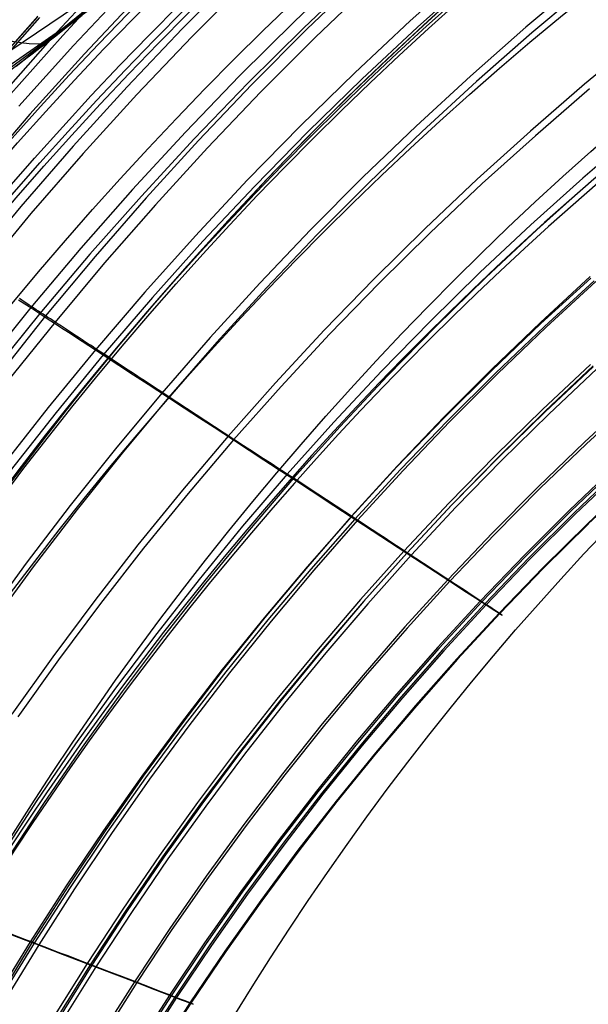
# Model space of a CAD drawing. Extents: x 112 to 670, y -274 to 273.
# Tile 28 of 84: x 199 to 240, y 88 to 159. Entities that reach past the tile are written whole.
import ezdxf

# ---------------------------------------------------------------- set-up
doc = ezdxf.new("R2010")
doc.units = 0
doc.layers.add('PREDEFINITO', color=7, linetype='CONTINUOUS')

msp = doc.modelspace()

# ---------------------------------------------------------------- linework, layer by layer
at = {"layer": 'PREDEFINITO'}
for p, q in [((199.34, 156.118, 302.247), (223.718, 175.961, 299.194)), ((188.545, 150.228, 352.207), (225.124, 174.922, 348.652)), ((188.16, 148.755, 336.034), (224.841, 174.211, 332.209)), ((191.326, 150.358, 319.473), (223.639, 174.348, 315.718)), ((206.104, 162.786, -14.969), (202.066, 158.417, -14.992)), ((215.127, 162.707, 268.712), (211.054, 158.603, 268.683)), ((223.275, 163.065, 264.627), (219.187, 159.178, 264.604)), ((231.588, 162.847, 258.4), (227.5, 159.184, 258.38)), ((206.468, 162.493, -15.844), (202.437, 158.133, -15.864)), ((215.812, 162.111, 268.135), (211.752, 158.029, 268.107)), ((223.867, 162.521, 263.87), (219.791, 158.653, 263.847)), ((224.084, 162.458, -18.057), (220.039, 158.569, -18.047)), ((232.087, 162.363, 257.511), (228.009, 158.716, 257.492)), ((239.915, 162.159, 249.888), (235.838, 158.722, 249.872)), ((207.266, 161.719, 271.038), (203.223, 157.409, 271.005)), ((224.707, 161.881, -17.594), (220.674, 158.013, -17.582)), ((240.331, 161.733, 248.909), (236.262, 158.31, 248.894)), ((208.026, 161.093, 270.665), (203.997, 156.808, 270.633)), ((200.609, 159.444, 271.884), (196.626, 154.968, 271.846)), ((200.631, 159.515, -6.35), (196.669, 155.021, -6.381)), ((200.754, 159.418, -7.582), (196.794, 154.929, -7.613)), ((202.325, 158.432, 298.025), (203.487, 159.343, 296.574)), ((203.85, 159.574, 296.183), (203.198, 159.064, 296.964)), ((219.187, 159.178, 264.604), (215.188, 155.204, 264.58)), ((227.5, 159.184, 258.38), (223.495, 155.433, 258.361)), ((202.066, 158.417, -14.992), (198.131, 153.964, -15.015)), ((201.202, 157.557, 299.524), (202.325, 158.432, 298.025)), ((202.559, 158.568, 297.758), (201.933, 158.086, 298.565)), ((203.198, 159.064, 296.964), (202.559, 158.568, 297.758)), ((211.054, 158.603, 268.683), (207.076, 154.414, 268.655)), ((219.791, 158.653, 263.847), (215.804, 154.698, 263.824)), ((220.039, 158.569, -18.047), (216.084, 154.595, -18.037)), ((228.009, 158.716, 257.492), (224.014, 154.981, 257.473)), ((235.838, 158.722, 249.872), (231.838, 155.198, 249.856)), ((202.437, 158.133, -15.864), (198.509, 153.691, -15.884)), ((201.933, 158.086, 298.565), (201.356, 157.644, 299.336)), ((211.752, 158.029, 268.107), (207.786, 153.862, 268.08)), ((220.674, 158.013, -17.582), (216.73, 154.06, -17.571)), ((236.262, 158.31, 248.894), (232.272, 154.799, 248.878)), ((244.052, 157.917, 238.996), (240.067, 154.616, 238.983)), ((203.223, 157.409, 271.005), (199.282, 153.016, 270.972)), ((200.117, 156.719, 301.07), (201.202, 157.557, 299.524)), ((200.788, 157.21, 300.122), (200.229, 156.786, 300.921)), ((201.356, 157.644, 299.336), (200.788, 157.21, 300.122)), ((199.681, 156.371, 301.733), (198.614, 155.568, 303.394)), ((199.073, 155.918, 302.66), (200.117, 156.719, 301.07)), ((200.229, 156.786, 300.921), (199.681, 156.371, 301.733)), ((203.997, 156.808, 270.633), (200.067, 152.439, 270.601)), ((215.188, 155.204, 264.58), (211.282, 151.146, 264.557)), ((223.495, 155.433, 258.361), (219.576, 151.597, 258.342)), ((224.014, 154.981, 257.473), (220.105, 151.161, 257.455)), ((231.838, 155.198, 249.856), (227.919, 151.587, 249.84)), ((207.076, 154.414, 268.655), (203.196, 150.142, 268.627)), ((215.804, 154.698, 263.824), (211.908, 150.659, 263.802)), ((216.084, 154.595, -18.037), (212.221, 150.538, -18.027)), ((232.272, 154.799, 248.878), (228.361, 151.202, 248.862)), ((240.067, 154.616, 238.983), (236.157, 151.229, 238.971)), ((240.424, 154.27, 237.94), (236.52, 150.894, 237.928)), ((207.786, 153.862, 268.08), (203.918, 149.612, 268.053)), ((216.73, 154.06, -17.571), (212.877, 150.025, -17.559)), ((200.067, 152.439, 270.601), (196.239, 147.99, 270.569)), ((219.576, 151.597, 258.342), (215.745, 147.677, 258.323)), ((227.919, 151.587, 249.84), (224.081, 147.892, 249.824)), ((211.282, 151.146, 264.557), (207.469, 147.006, 264.534)), ((211.908, 150.659, 263.802), (208.105, 146.539, 263.779)), ((220.105, 151.161, 257.455), (216.283, 147.259, 257.436)), ((228.361, 151.202, 248.862), (224.531, 147.521, 248.847)), ((236.157, 151.229, 238.971), (232.322, 147.757, 238.958)), ((236.52, 150.894, 237.928), (232.693, 147.435, 237.915)), ((243.755, 151.116, 33.634), (239.937, 147.833, 33.653)), ((203.196, 150.142, 268.627), (199.414, 145.79, 268.6)), ((212.221, 150.538, -18.027), (208.452, 146.402, -18.017)), ((212.877, 150.025, -17.559), (209.117, 145.91, -17.548)), ((203.918, 149.612, 268.053), (200.147, 145.283, 268.026)), ((224.081, 147.892, 249.824), (220.328, 144.115, 249.808)), ((232.322, 147.757, 238.958), (228.565, 144.203, 238.945)), ((239.937, 147.833, 33.653), (236.193, 144.468, 33.672)), ((215.745, 147.677, 258.323), (212.004, 143.677, 258.304)), ((216.283, 147.259, 257.436), (212.551, 143.276, 257.417)), ((224.531, 147.521, 248.847), (220.786, 143.759, 248.832)), ((232.693, 147.435, 237.915), (228.943, 143.893, 237.903)), ((240.349, 147.456, 34.739), (236.612, 144.104, 34.757)), ((207.469, 147.006, 264.534), (203.752, 142.786, 264.512)), ((208.105, 146.539, 263.779), (204.397, 142.339, 263.757)), ((208.452, 146.402, -18.017), (204.777, 142.188, -18.007)), ((199.414, 145.79, 268.6), (195.734, 141.361, 268.573)), ((209.117, 145.91, -17.548), (205.452, 141.717, -17.537)), ((200.147, 145.283, 268.026), (196.477, 140.876, 268)), ((228.565, 144.203, 238.945), (224.888, 140.569, 238.933)), ((236.193, 144.468, 33.672), (232.523, 141.022, 33.691)), ((212.004, 143.677, 258.304), (208.354, 139.599, 258.285)), ((220.328, 144.115, 249.808), (216.66, 140.259, 249.793)), ((220.786, 143.759, 248.832), (217.125, 139.918, 248.816)), ((228.943, 143.893, 237.903), (225.273, 140.271, 237.891)), ((236.612, 144.104, 34.757), (232.95, 140.671, 34.775)), ((203.752, 142.786, 264.512), (200.131, 138.491, 264.489)), ((212.551, 143.276, 257.417), (208.909, 139.215, 257.399)), ((204.397, 142.339, 263.757), (200.786, 138.064, 263.736)), ((204.777, 142.188, -18.007), (201.2, 137.9, -17.997)), ((205.452, 141.717, -17.537), (201.883, 137.45, -17.526)), ((232.523, 141.022, 33.691), (228.93, 137.498, 33.709)), ((232.95, 140.671, 34.775), (229.365, 137.161, 34.793)), ((240.481, 140.731, 43.425), (236.889, 137.425, 43.439)), ((216.66, 140.259, 249.793), (213.079, 136.326, 249.778)), ((224.888, 140.569, 238.933), (221.293, 136.857, 238.92)), ((225.273, 140.271, 237.891), (221.684, 136.57, 237.879)), ((240.522, 140.625, 209.758), (236.916, 137.334, 209.752)), ((240.767, 140.413, 208.635), (237.165, 137.13, 208.629)), ((240.886, 140.376, 44.433), (237.301, 137.083, 44.448)), ((208.354, 139.599, 258.285), (204.798, 135.445, 258.267)), ((217.125, 139.918, 248.816), (213.551, 135.999, 248.801)), ((199.254, 139.064, 265.439), (199.696, 138.775, 264.969)), ((199.489, 139.023, -18.855), (199.312, 139.139, -18.92)), ((199.665, 138.908, -18.786), (199.489, 139.023, -18.855)), ((199.84, 138.793, -18.713), (199.665, 138.908, -18.786)), ((199.696, 138.775, 264.969), (200.131, 138.491, 264.489)), ((200.014, 138.679, -18.637), (199.84, 138.793, -18.713)), ((200.187, 138.565, -18.556), (200.014, 138.679, -18.637)), ((200.359, 138.452, -18.472), (200.187, 138.565, -18.556)), ((208.909, 139.215, 257.399), (205.36, 135.078, 257.381)), ((200.131, 138.491, 264.489), (196.661, 134.186, 264.468)), ((200.786, 138.064, 263.736), (197.324, 133.778, 263.715)), ((201.2, 137.9, -17.997), (197.772, 133.604, -17.988)), ((200.131, 138.491, 264.489), (200.786, 138.064, 263.736)), ((200.53, 138.34, -18.384), (200.359, 138.452, -18.472)), ((200.7, 138.228, -18.293), (200.53, 138.34, -18.384)), ((200.868, 138.118, -18.198), (200.7, 138.228, -18.293)), ((200.786, 138.064, 263.736), (201.318, 137.717, 263.096)), ((201.035, 138.008, -18.099), (200.868, 138.118, -18.198)), ((201.2, 137.9, -17.997), (201.035, 138.008, -18.099)), ((201.374, 137.785, -17.885), (201.2, 137.9, -17.997)), ((201.883, 137.45, -17.526), (198.463, 133.176, -17.515)), ((201.318, 137.717, 263.096), (201.84, 137.376, 262.442)), ((201.545, 137.673, -17.769), (201.374, 137.785, -17.885)), ((201.715, 137.561, -17.649), (201.545, 137.673, -17.769)), ((201.883, 137.45, -17.526), (201.715, 137.561, -17.649)), ((201.84, 137.376, 262.442), (202.353, 137.041, 261.775)), ((202.114, 137.299, -17.347), (201.883, 137.45, -17.526)), ((202.341, 137.149, -17.162), (202.114, 137.299, -17.347)), ((202.564, 137.002, -16.969), (202.341, 137.149, -17.162)), ((228.93, 137.498, 33.709), (225.416, 133.898, 33.728)), ((229.365, 137.161, 34.793), (225.858, 133.574, 34.811)), ((236.889, 137.425, 43.439), (233.369, 134.041, 43.454)), ((236.916, 137.334, 209.752), (233.382, 133.965, 209.746)), ((237.165, 137.13, 208.629), (233.635, 133.769, 208.622)), ((202.353, 137.041, 261.775), (202.858, 136.711, 261.096)), ((202.784, 136.858, -16.769), (202.564, 137.002, -16.969)), ((203.001, 136.715, -16.562), (202.784, 136.858, -16.769)), ((202.858, 136.711, 261.096), (203.844, 136.068, 259.702)), ((203.215, 136.575, -16.348), (203.001, 136.715, -16.562)), ((203.425, 136.436, -16.128), (203.215, 136.575, -16.348)), ((203.632, 136.3, -15.901), (203.425, 136.436, -16.128)), ((221.293, 136.857, 238.92), (217.781, 133.068, 238.908)), ((221.684, 136.57, 237.879), (218.178, 132.793, 237.867)), ((237.301, 137.083, 44.448), (233.788, 133.713, 44.463)), ((203.836, 136.166, -15.667), (203.632, 136.3, -15.901)), ((204.036, 136.034, -15.426), (203.836, 136.166, -15.667)), ((203.844, 136.068, 259.702), (204.798, 135.445, 258.267)), ((204.234, 135.904, -15.179), (204.036, 136.034, -15.426)), ((204.428, 135.776, -14.926), (204.234, 135.904, -15.179)), ((204.62, 135.65, -14.666), (204.428, 135.776, -14.926)), ((213.079, 136.326, 249.778), (209.588, 132.318, 249.763)), ((213.551, 135.999, 248.801), (210.067, 132.005, 248.787)), ((204.798, 135.445, 258.267), (201.386, 131.28, 258.249)), ((205.36, 135.078, 257.381), (201.956, 130.93, 257.364)), ((204.808, 135.526, -14.4), (204.62, 135.65, -14.666)), ((204.798, 135.445, 258.267), (205.36, 135.078, 257.381)), ((204.994, 135.404, -14.128), (204.808, 135.526, -14.4)), ((205.177, 135.284, -13.85), (204.994, 135.404, -14.128)), ((205.534, 135.049, -13.276), (205.177, 135.284, -13.85)), ((205.36, 135.078, 257.381), (206.475, 134.35, 255.54)), ((205.88, 134.821, -12.68), (205.534, 135.049, -13.276)), ((206.216, 134.6, -12.061), (205.88, 134.821, -12.68)), ((206.542, 134.386, -11.42), (206.216, 134.6, -12.061)), ((206.475, 134.35, 255.54), (207.55, 133.648, 253.654)), ((206.858, 134.178, -10.759), (206.542, 134.386, -11.42)), ((240.499, 134.387, 191.411), (237.026, 131.132, 191.408)), ((240.684, 134.281, 55.859), (237.224, 131.022, 55.875)), ((207.164, 133.976, -10.077), (206.858, 134.178, -10.759)), ((207.462, 133.78, -9.376), (207.164, 133.976, -10.077)), ((207.751, 133.591, -8.657), (207.462, 133.78, -9.376)), ((207.55, 133.648, 253.654), (208.587, 132.971, 251.727)), ((208.031, 133.406, -7.919), (207.751, 133.591, -8.657)), ((225.416, 133.898, 33.728), (221.982, 130.222, 33.746)), ((225.858, 133.574, 34.811), (222.431, 129.912, 34.828)), ((233.382, 133.965, 209.746), (229.922, 130.52, 209.74)), ((233.369, 134.041, 43.454), (229.924, 130.581, 43.469)), ((233.635, 133.769, 208.622), (230.179, 130.331, 208.616)), ((233.788, 133.713, 44.463), (230.349, 130.267, 44.478)), ((240.693, 134.228, 190.264), (237.223, 130.979, 190.261)), ((240.946, 134.064, 56.983), (237.491, 130.814, 56.999)), ((208.304, 133.227, -7.164), (208.031, 133.406, -7.919)), ((208.827, 132.883, -5.606), (208.304, 133.227, -7.164)), ((208.587, 132.971, 251.727), (210.067, 132.005, 248.787)), ((209.322, 132.557, -3.987), (208.827, 132.883, -5.606)), ((217.781, 133.068, 238.908), (214.355, 129.205, 238.896)), ((209.588, 132.318, 249.763), (206.237, 128.297, 249.748)), ((209.793, 132.248, -2.314), (209.322, 132.557, -3.987)), ((210.243, 131.952, -0.591), (209.793, 132.248, -2.314)), ((218.178, 132.793, 237.867), (214.757, 128.942, 237.855)), ((210.067, 132.005, 248.787), (206.722, 127.999, 248.772)), ((210.067, 132.005, 248.787), (211.204, 131.262, 246.37)), ((210.674, 131.669, 1.174), (210.243, 131.952, -0.591)), ((215.478, 128.528, 23.627), (210.674, 131.669, 1.174)), ((243.475, 131.939, 171.273), (240.053, 128.779, 171.273)), ((243.62, 131.82, 170.111), (240.2, 128.664, 170.111)), ((201.386, 131.28, 258.249), (198.069, 127.047, 258.232)), ((201.956, 130.93, 257.364), (198.645, 126.713, 257.347)), ((211.204, 131.262, 246.37), (212.296, 130.549, 243.914)), ((237.026, 131.132, 191.408), (233.624, 127.801, 191.405)), ((237.223, 130.979, 190.261), (233.825, 127.654, 190.259)), ((237.224, 131.022, 55.875), (233.836, 127.688, 55.891)), ((237.491, 130.814, 56.999), (234.107, 127.489, 57.015)), ((212.296, 130.549, 243.914), (213.346, 129.864, 241.421)), ((221.982, 130.222, 33.746), (218.63, 126.475, 33.764)), ((229.922, 130.52, 209.74), (226.538, 127, 209.733)), ((229.924, 130.581, 43.469), (226.556, 127.048, 43.483)), ((230.179, 130.331, 208.616), (226.799, 126.819, 208.61)), ((230.349, 130.267, 44.478), (226.986, 126.747, 44.493)), ((213.346, 129.864, 241.421), (214.757, 128.942, 237.855)), ((222.431, 129.912, 34.828), (219.085, 126.178, 34.845)), ((214.355, 129.205, 238.896), (211.064, 125.327, 238.884)), ((214.757, 128.942, 237.855), (211.471, 125.077, 237.844)), ((214.757, 128.942, 237.855), (215.877, 128.21, 234.835)), ((240.053, 128.779, 171.273), (236.699, 125.543, 171.273)), ((240.2, 128.664, 170.111), (236.849, 125.433, 170.111)), ((206.237, 128.297, 249.748), (202.976, 124.207, 249.734)), ((206.722, 127.999, 248.772), (203.466, 123.924, 248.758)), ((215.936, 128.229, 25.429), (215.478, 128.528, 23.627)), ((215.877, 128.21, 234.835), (216.949, 127.511, 231.78)), ((216.418, 127.915, 27.194), (215.936, 128.229, 25.429)), ((216.925, 127.585, 28.916), (216.418, 127.915, 27.194)), ((217.461, 127.236, 30.588), (216.925, 127.585, 28.916)), ((216.949, 127.511, 231.78), (217.973, 126.842, 228.695)), ((218.028, 126.866, 32.206), (217.461, 127.236, 30.588)), ((233.624, 127.801, 191.405), (230.295, 124.397, 191.402)), ((233.825, 127.654, 190.259), (230.499, 124.256, 190.256)), ((233.836, 127.688, 55.891), (230.52, 124.281, 55.907)), ((234.107, 127.489, 57.015), (230.795, 124.09, 57.03)), ((218.63, 126.475, 33.764), (215.409, 122.712, 33.781)), ((217.973, 126.842, 228.695), (219.283, 125.986, 224.492)), ((218.325, 126.673, 32.993), (218.028, 126.866, 32.206)), ((218.63, 126.475, 33.764), (218.325, 126.673, 32.993)), ((219.085, 126.178, 34.845), (218.63, 126.475, 33.764)), ((226.538, 127, 209.733), (223.233, 123.407, 209.727)), ((226.556, 127.048, 43.483), (223.265, 123.442, 43.497)), ((226.799, 126.819, 208.61), (223.497, 123.234, 208.604)), ((226.986, 126.747, 44.493), (223.701, 123.155, 44.507)), ((242.295, 127.037, 150.172), (238.978, 123.872, 150.176)), ((242.393, 126.961, 148.999), (239.077, 123.799, 149.003)), ((242.59, 126.827, 88.112), (239.282, 123.667, 88.125)), ((242.696, 126.744, 89.284), (239.39, 123.587, 89.296)), ((219.085, 126.178, 34.845), (215.87, 122.429, 34.861)), ((219.597, 125.845, 35.981), (219.085, 126.178, 34.845)), ((219.283, 125.986, 224.492), (220.348, 125.291, 220.842)), ((220.123, 125.501, 37.087), (219.597, 125.845, 35.981)), ((243.588, 126.036, 128.936), (240.292, 122.91, 128.942)), ((243.597, 126.036, 104.989), (240.303, 122.909, 104.999)), ((243.625, 126.006, 127.755), (240.33, 122.882, 127.762)), ((211.064, 125.327, 238.884), (207.859, 121.381, 238.873)), ((211.471, 125.077, 237.844), (208.27, 121.143, 237.832)), ((222.771, 123.767, 42.421), (220.123, 125.501, 37.087)), ((220.348, 125.291, 220.842), (221.36, 124.63, 217.163)), ((236.699, 125.543, 171.273), (233.416, 122.235, 171.274)), ((236.849, 125.433, 170.111), (233.568, 122.129, 170.112)), ((221.36, 124.63, 217.163), (223.233, 123.407, 209.727)), ((230.295, 124.397, 191.402), (227.041, 120.92, 191.399)), ((202.976, 124.207, 249.734), (199.806, 120.052, 249.72)), ((203.466, 123.924, 248.758), (200.301, 119.783, 248.745)), ((223.265, 123.442, 43.497), (222.771, 123.767, 42.421)), ((230.499, 124.256, 190.256), (227.247, 120.785, 190.253)), ((230.52, 124.281, 55.907), (227.28, 120.802, 55.922)), ((230.795, 124.09, 57.03), (227.558, 120.62, 57.046)), ((238.978, 123.872, 150.176), (235.728, 120.634, 150.179)), ((239.077, 123.799, 149.003), (235.83, 120.564, 149.006)), ((239.282, 123.667, 88.125), (236.042, 120.434, 88.137)), ((223.233, 123.407, 209.727), (220.053, 119.796, 209.721)), ((223.265, 123.442, 43.497), (220.101, 119.82, 43.511)), ((223.497, 123.234, 208.604), (220.321, 119.632, 208.599)), ((223.701, 123.155, 44.507), (220.542, 119.547, 44.521)), ((223.233, 123.407, 209.727), (223.497, 123.234, 208.604)), ((223.701, 123.155, 44.507), (223.265, 123.442, 43.497)), ((223.497, 123.234, 208.604), (225.372, 122.009, 200.043)), ((224.243, 122.799, 45.863), (223.701, 123.155, 44.507)), ((239.39, 123.587, 89.296), (236.151, 120.358, 89.308)), ((240.292, 122.91, 128.942), (237.063, 119.712, 128.949)), ((240.303, 122.909, 104.999), (237.076, 119.71, 105.009)), ((215.409, 122.712, 33.781), (212.271, 118.883, 33.799)), ((215.87, 122.429, 34.861), (212.738, 118.613, 34.878)), ((224.751, 122.464, 47.245), (224.243, 122.799, 45.863)), ((225.229, 122.15, 48.651), (224.751, 122.464, 47.245)), ((233.416, 122.235, 171.274), (230.205, 118.854, 171.274)), ((240.33, 122.882, 127.762), (237.102, 119.686, 127.769)), ((240.339, 122.882, 106.181), (237.113, 119.684, 106.19)), ((225.68, 121.853, 50.077), (225.229, 122.15, 48.651)), ((225.372, 122.009, 200.043), (227.247, 120.785, 190.253)), ((226.107, 121.572, 51.521), (225.68, 121.853, 50.077)), ((226.514, 121.305, 52.978), (226.107, 121.572, 51.521)), ((233.568, 122.129, 170.112), (230.359, 118.753, 170.112)), ((207.859, 121.381, 238.873), (204.741, 117.37, 238.862)), ((208.27, 121.143, 237.832), (205.157, 117.144, 237.821)), ((227.041, 120.92, 191.399), (223.909, 117.424, 191.396)), ((227.247, 120.785, 190.253), (224.118, 117.295, 190.25)), ((227.28, 120.802, 55.922), (224.161, 117.305, 55.937)), ((227.28, 120.802, 55.922), (226.514, 121.305, 52.978)), ((227.247, 120.785, 190.253), (228.827, 119.753, 180.794)), ((228.458, 120.03, 60.862), (227.28, 120.802, 55.922)), ((199.806, 120.052, 249.72), (196.728, 115.833, 249.706)), ((227.558, 120.62, 57.046), (224.443, 117.131, 57.06)), ((235.728, 120.634, 150.179), (232.549, 117.324, 150.183)), ((235.83, 120.564, 149.006), (232.652, 117.257, 149.01)), ((236.042, 120.434, 88.137), (232.872, 117.13, 88.149)), ((236.151, 120.358, 89.308), (232.982, 117.057, 89.319)), ((200.301, 119.783, 248.745), (197.228, 115.578, 248.731)), ((220.053, 119.796, 209.721), (216.952, 116.119, 209.716)), ((220.101, 119.82, 43.511), (217.016, 116.132, 43.525)), ((220.321, 119.632, 208.599), (217.223, 115.962, 208.593)), ((220.542, 119.547, 44.521), (217.461, 115.872, 44.535)), ((229.293, 119.482, 64.702), (228.458, 120.03, 60.862)), ((228.827, 119.753, 180.794), (230.359, 118.753, 170.112)), ((230.062, 118.977, 68.562), (229.293, 119.482, 64.702)), ((237.063, 119.712, 128.949), (233.903, 116.443, 128.955)), ((237.076, 119.71, 105.009), (233.918, 116.439, 105.019)), ((237.102, 119.686, 127.769), (233.943, 116.417, 127.775)), ((237.113, 119.684, 106.19), (233.955, 116.415, 106.2)), ((212.271, 118.883, 33.799), (209.217, 114.989, 33.815)), ((230.205, 118.854, 171.274), (227.113, 115.453, 171.274)), ((230.359, 118.753, 170.112), (227.269, 115.357, 170.112)), ((230.763, 118.516, 72.444), (230.062, 118.977, 68.562)), ((230.359, 118.753, 170.112), (231.558, 117.97, 160.17)), ((212.738, 118.613, 34.878), (209.689, 114.733, 34.893)), ((231.397, 118.1, 76.344), (230.763, 118.516, 72.444)), ((231.96, 117.73, 80.262), (231.397, 118.1, 76.344)), ((231.558, 117.97, 160.17), (232.652, 117.257, 149.01)), ((204.741, 117.37, 238.862), (201.712, 113.295, 238.851)), ((223.909, 117.424, 191.396), (220.853, 113.861, 191.393)), ((224.118, 117.295, 190.25), (221.064, 113.738, 190.248)), ((224.161, 117.305, 55.937), (221.118, 113.741, 55.951)), ((232.549, 117.324, 150.183), (229.487, 113.993, 150.186)), ((232.652, 117.257, 149.01), (229.591, 113.929, 149.013)), ((232.452, 117.406, 84.197), (231.96, 117.73, 80.262)), ((232.872, 117.13, 88.149), (232.452, 117.406, 84.197)), ((232.652, 117.257, 149.01), (233.404, 116.767, 138.997)), ((205.157, 117.144, 237.821), (202.132, 113.081, 237.811)), ((224.443, 117.131, 57.06), (221.403, 113.576, 57.075)), ((232.872, 117.13, 88.149), (229.818, 113.806, 88.16)), ((232.982, 117.057, 89.319), (229.929, 113.736, 89.331)), ((233.304, 116.845, 93.231), (232.872, 117.13, 88.149)), ((233.563, 116.674, 97.153), (233.304, 116.845, 93.231)), ((233.404, 116.767, 138.997), (233.903, 116.443, 128.955)), ((233.918, 116.439, 105.019), (233.563, 116.674, 97.153)), ((216.952, 116.119, 209.716), (213.931, 112.375, 209.71)), ((217.016, 116.132, 43.525), (214.011, 112.379, 43.538)), ((217.223, 115.962, 208.593), (214.205, 112.226, 208.588)), ((217.461, 115.872, 44.535), (214.461, 112.133, 44.548)), ((233.903, 116.443, 128.955), (230.858, 113.153, 128.962)), ((233.918, 116.439, 105.019), (230.875, 113.148, 105.028)), ((233.943, 116.417, 127.775), (230.899, 113.128, 127.782)), ((233.955, 116.415, 106.2), (230.913, 113.125, 106.209)), ((233.903, 116.443, 128.955), (234.072, 116.334, 122.384)), ((234.076, 116.334, 111.594), (233.918, 116.439, 105.019)), ((234.072, 116.334, 122.384), (234.115, 116.307, 116.99)), ((234.115, 116.307, 116.99), (234.076, 116.334, 111.594)), ((227.113, 115.453, 171.274), (224.094, 111.985, 171.274)), ((227.269, 115.357, 170.112), (224.252, 111.894, 170.113)), ((209.217, 114.989, 33.815), (206.248, 111.032, 33.831)), ((209.689, 114.733, 34.893), (206.725, 110.79, 34.909)), ((220.853, 113.861, 191.393), (217.874, 110.232, 191.391)), ((221.064, 113.738, 190.248), (218.087, 110.116, 190.245)), ((221.118, 113.741, 55.951), (218.152, 110.113, 55.965)), ((229.487, 113.993, 150.186), (226.496, 110.596, 150.189)), ((229.591, 113.929, 149.013), (226.601, 110.535, 149.016)), ((229.818, 113.806, 88.16), (226.835, 110.414, 88.171)), ((229.929, 113.736, 89.331), (226.948, 110.349, 89.342)), ((201.712, 113.295, 238.851), (198.772, 109.158, 238.84)), ((202.132, 113.081, 237.811), (199.196, 108.956, 237.8)), ((221.403, 113.576, 57.075), (218.44, 109.956, 57.089)), ((230.858, 113.153, 128.962), (227.884, 109.795, 128.968)), ((230.875, 113.148, 105.028), (227.903, 109.79, 105.038)), ((230.899, 113.128, 127.782), (227.925, 109.772, 127.788)), ((230.913, 113.125, 106.209), (227.941, 109.768, 106.219)), ((213.931, 112.375, 209.71), (210.992, 108.567, 209.704)), ((214.011, 112.379, 43.538), (211.088, 108.563, 43.551)), ((214.205, 112.226, 208.588), (211.269, 108.427, 208.582)), ((214.461, 112.133, 44.548), (211.541, 108.33, 44.561)), ((224.094, 111.985, 171.274), (221.15, 108.452, 171.274)), ((224.252, 111.894, 170.113), (221.309, 108.365, 170.113)), ((206.248, 111.032, 33.831), (203.366, 107.015, 33.847)), ((206.725, 110.79, 34.909), (203.847, 106.786, 34.924)), ((217.874, 110.232, 191.391), (214.974, 106.539, 191.388)), ((218.087, 110.116, 190.245), (215.189, 106.43, 190.242)), ((218.152, 110.113, 55.965), (215.265, 106.421, 55.979)), ((226.496, 110.596, 150.189), (223.578, 107.133, 150.192)), ((226.601, 110.535, 149.016), (223.684, 107.075, 149.02)), ((226.835, 110.414, 88.171), (223.925, 106.958, 88.182)), ((226.948, 110.349, 89.342), (224.039, 106.896, 89.353)), ((218.44, 109.956, 57.089), (215.555, 106.273, 57.102)), ((227.884, 109.795, 128.968), (224.982, 106.373, 128.974)), ((227.903, 109.79, 105.038), (225.002, 106.367, 105.047)), ((227.925, 109.772, 127.788), (225.023, 106.35, 127.794)), ((227.941, 109.768, 106.219), (225.041, 106.346, 106.227)), ((210.992, 108.567, 209.704), (208.136, 104.698, 209.699)), ((211.088, 108.563, 43.551), (208.248, 104.686, 43.563)), ((211.269, 108.427, 208.582), (208.415, 104.565, 208.577)), ((211.541, 108.33, 44.561), (208.705, 104.467, 44.574)), ((221.15, 108.452, 171.274), (218.282, 104.855, 171.274)), ((221.309, 108.365, 170.113), (218.443, 104.772, 170.113)), ((203.366, 107.015, 33.847), (200.571, 102.939, 33.862)), ((203.847, 106.786, 34.924), (201.057, 102.724, 34.938)), ((223.578, 107.133, 150.192), (220.734, 103.606, 150.195)), ((223.684, 107.075, 149.02), (220.841, 103.552, 149.023)), ((223.925, 106.958, 88.182), (221.089, 103.438, 88.193)), ((224.039, 106.896, 89.353), (221.204, 103.38, 89.364)), ((214.974, 106.539, 191.388), (212.154, 102.785, 191.385)), ((215.189, 106.43, 190.242), (212.371, 102.681, 190.24)), ((215.265, 106.421, 55.979), (212.458, 102.667, 55.993)), ((215.555, 106.273, 57.102), (212.75, 102.528, 57.116)), ((224.982, 106.373, 128.974), (222.153, 102.886, 128.979)), ((225.002, 106.367, 105.047), (222.175, 102.88, 105.056)), ((225.023, 106.35, 127.794), (222.194, 102.865, 127.8)), ((225.041, 106.346, 106.227), (222.214, 102.86, 106.236)), ((208.136, 104.698, 209.699), (205.365, 100.769, 209.694)), ((208.248, 104.686, 43.563), (205.493, 100.75, 43.575)), ((208.415, 104.565, 208.577), (205.646, 100.644, 208.572)), ((208.705, 104.467, 44.574), (205.952, 100.544, 44.586)), ((218.282, 104.855, 171.274), (215.491, 101.195, 171.274)), ((218.443, 104.772, 170.113), (215.654, 101.118, 170.113)), ((220.734, 103.606, 150.195), (217.966, 100.017, 150.198)), ((220.841, 103.552, 149.023), (218.074, 99.966, 149.026)), ((221.089, 103.438, 88.193), (218.329, 99.856, 88.204)), ((221.204, 103.38, 89.364), (218.444, 99.801, 89.374)), ((200.571, 102.939, 33.862), (197.866, 98.807, 33.877)), ((201.057, 102.724, 34.938), (198.355, 98.605, 34.952)), ((212.154, 102.785, 191.385), (209.415, 98.97, 191.383)), ((212.371, 102.681, 190.24), (209.635, 98.872, 190.237)), ((212.458, 102.667, 55.993), (209.732, 98.854, 56.006)), ((212.75, 102.528, 57.116), (210.027, 98.723, 57.129)), ((222.153, 102.886, 128.979), (219.398, 99.337, 128.985)), ((222.175, 102.88, 105.056), (219.423, 99.33, 105.064)), ((222.194, 102.865, 127.8), (219.441, 99.317, 127.806)), ((222.214, 102.86, 106.236), (219.462, 99.312, 106.245)), ((215.491, 101.195, 171.274), (212.781, 97.475, 171.275)), ((215.654, 101.118, 170.113), (212.945, 97.402, 170.114)), ((205.365, 100.769, 209.694), (202.68, 96.781, 209.689)), ((205.493, 100.75, 43.575), (202.823, 96.756, 43.587)), ((205.646, 100.644, 208.572), (202.963, 96.664, 208.567)), ((205.952, 100.544, 44.586), (203.285, 96.564, 44.598)), ((217.966, 100.017, 150.198), (215.276, 96.367, 150.201)), ((218.074, 99.966, 149.026), (215.385, 96.319, 149.029)), ((218.329, 99.856, 88.204), (215.646, 96.214, 88.214)), ((218.444, 99.801, 89.374), (215.762, 96.162, 89.384)), ((209.415, 98.97, 191.383), (206.76, 95.096, 191.38)), ((209.635, 98.872, 190.237), (206.981, 95.005, 190.235)), ((209.732, 98.854, 56.006), (207.089, 94.983, 56.018)), ((219.398, 99.337, 128.985), (216.721, 95.728, 128.991)), ((219.423, 99.33, 105.064), (216.747, 95.72, 105.073)), ((219.441, 99.317, 127.806), (216.764, 95.709, 127.812)), ((219.462, 99.312, 106.245), (216.786, 95.703, 106.253)), ((210.027, 98.723, 57.129), (207.386, 94.86, 57.141)), ((212.781, 97.475, 171.275), (210.151, 93.696, 171.275)), ((212.945, 97.402, 170.114), (210.316, 93.627, 170.114)), ((202.68, 96.781, 209.689), (200.082, 92.737, 209.684)), ((202.823, 96.756, 43.587), (200.24, 92.708, 43.598)), ((202.963, 96.664, 208.567), (200.367, 92.628, 208.563)), ((203.285, 96.564, 44.598), (200.705, 92.529, 44.609)), ((215.276, 96.367, 150.201), (212.665, 92.658, 150.204)), ((215.385, 96.319, 149.029), (212.775, 92.613, 149.032)), ((215.646, 96.214, 88.214), (213.043, 92.512, 88.224)), ((215.762, 96.162, 89.384), (213.159, 92.464, 89.394)), ((216.721, 95.728, 128.991), (214.121, 92.058, 128.996)), ((216.747, 95.72, 105.073), (214.15, 92.051, 105.081)), ((216.764, 95.709, 127.812), (214.165, 92.041, 127.817)), ((216.786, 95.703, 106.253), (214.189, 92.034, 106.261)), ((206.76, 95.096, 191.38), (204.19, 91.165, 191.378)), ((206.981, 95.005, 190.235), (204.412, 91.08, 190.233)), ((207.089, 94.983, 56.018), (204.53, 91.056, 56.03)), ((207.386, 94.86, 57.141), (204.829, 90.941, 57.153)), ((199.711, 92.911, 42.521), (196.297, 94.22, 36.095)), ((198.062, 93.51, 217.11), (200.082, 92.737, 209.684)), ((210.151, 93.696, 171.275), (207.603, 89.859, 171.275)), ((210.316, 93.627, 170.114), (207.769, 89.795, 170.114)), ((200.082, 92.737, 209.684), (197.643, 88.756, 209.68)), ((200.24, 92.708, 43.598), (197.815, 88.723, 43.608)), ((200.367, 92.628, 208.563), (197.929, 88.655, 208.558)), ((200.705, 92.529, 44.609), (198.282, 88.557, 44.62)), ((200.24, 92.708, 43.598), (199.711, 92.911, 42.521)), ((200.082, 92.737, 209.684), (200.367, 92.628, 208.563)), ((200.705, 92.529, 44.609), (200.24, 92.708, 43.598)), ((200.367, 92.628, 208.563), (202.39, 91.854, 200.012)), ((201.283, 92.306, 45.967), (200.705, 92.529, 44.609)), ((212.665, 92.658, 150.204), (210.135, 88.891, 150.206)), ((212.775, 92.613, 149.032), (210.246, 88.849, 149.035)), ((213.043, 92.512, 88.224), (210.519, 88.753, 88.233)), ((213.159, 92.464, 89.394), (210.636, 88.708, 89.403)), ((201.826, 92.097, 47.351), (201.283, 92.306, 45.967)), ((202.336, 91.9, 48.759), (201.826, 92.097, 47.351)), ((202.818, 91.714, 50.186), (202.336, 91.9, 48.759)), ((202.39, 91.854, 200.012), (204.412, 91.08, 190.233)), ((203.71, 91.371, 53.087), (202.818, 91.714, 50.186)), ((214.121, 92.058, 128.996), (211.602, 88.331, 129.001)), ((214.15, 92.051, 105.081), (211.632, 88.323, 105.088)), ((214.165, 92.041, 127.817), (211.645, 88.315, 127.822)), ((214.189, 92.034, 106.261), (211.671, 88.308, 106.268)), ((204.19, 91.165, 191.378), (201.775, 87.294, 191.376)), ((204.412, 91.08, 190.233), (201.999, 87.214, 190.231)), ((204.53, 91.056, 56.03), (202.127, 87.188, 56.041)), ((204.829, 90.941, 57.153), (202.427, 87.081, 57.164)), ((204.53, 91.056, 56.03), (203.71, 91.371, 53.087)), ((204.412, 91.08, 190.233), (206.116, 90.428, 180.784)), ((205.794, 90.571, 60.967), (204.53, 91.056, 56.03)), ((206.689, 90.227, 64.804), (205.794, 90.571, 60.967)), ((206.116, 90.428, 180.784), (207.769, 89.795, 170.114)), ((207.513, 89.91, 68.662), (206.689, 90.227, 64.804)), ((207.603, 89.859, 171.275), (205.208, 86.078, 171.275)), ((207.769, 89.795, 170.114), (205.376, 86.019, 170.115)), ((208.265, 89.621, 72.54), (207.513, 89.91, 68.662)), ((207.769, 89.795, 170.114), (209.064, 89.3, 160.183)), ((208.942, 89.36, 76.437), (208.265, 89.621, 72.54)), ((210.135, 88.891, 150.206), (207.755, 85.177, 150.209)), ((210.246, 88.849, 149.035), (207.867, 85.138, 149.037)), ((209.545, 89.128, 80.353), (208.942, 89.36, 76.437)), ((209.064, 89.3, 160.183), (210.246, 88.849, 149.035)), ((210.071, 88.926, 84.285), (209.545, 89.128, 80.353)), ((210.519, 88.753, 88.233), (210.071, 88.926, 84.285)), ((210.246, 88.849, 149.035), (211.059, 88.538, 139.032)), ((210.519, 88.753, 88.233), (208.146, 85.047, 88.242)), ((210.636, 88.708, 89.403), (208.264, 85.005, 89.411)), ((211.602, 88.331, 129.001), (209.232, 84.656, 129.006)), ((211.632, 88.323, 105.088), (209.264, 84.648, 105.096)), ((211.645, 88.315, 127.822), (209.276, 84.641, 127.827)), ((211.671, 88.308, 106.268), (209.303, 84.634, 106.275)), ((210.98, 88.575, 93.311), (210.519, 88.753, 88.233)), ((211.255, 88.469, 97.23), (210.98, 88.575, 93.311)), ((211.059, 88.538, 139.032), (211.602, 88.331, 129.001)), ((211.671, 88.308, 106.268), (211.255, 88.469, 97.23)), ((211.602, 88.331, 129.001), (211.787, 88.261, 122.437)), ((211.838, 88.243, 117.048), (211.671, 88.308, 106.268)), ((211.787, 88.261, 122.437), (211.838, 88.243, 117.048))]:
    msp.add_line(p, q, dxfattribs=at)
for centre, radius in [((390, -18.831, 7.436), 255.559), ((390, -18.831, 20.802), 255.036), ((390, -18.831, -7.573), 253.393), ((390, -18.831, 28.418), 252.871), ((390, -18.831, -9.141), 252.497), ((390, -18.831, -11.306), 247.793), ((391, -17.718, 17.96), 240), ((391, -17.718, 2.96), 240), ((390, -18.831, -11.306), 239.953), ((390, -18.831, 36.408), 239.729), ((391, -25.718, -6.04), 240), ((390, -18.831, 41.336), 225.317), ((390, -18.831, 46.189), 204.858)]:
    msp.add_circle(centre, radius, dxfattribs=at)
msp.add_arc((391, -17.718, -12.04), 240, 93.82255, 156.65585, dxfattribs=at)
at = {"layer": 'PREDEFINITO', "extrusion": (-0.001089, -0.00086602, 0.999999)}
msp.add_arc((391.208, -25.586, 225.253), 229.53, 89.99053, 167.03804, dxfattribs=at)
at = {"layer": 'PREDEFINITO', "extrusion": (-0.001065, -0.000846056, 0.999999)}
msp.add_arc((391.14, -25.639, 224.171), 229.12, 89.97517, 167.00238, dxfattribs=at)
at = {"layer": 'PREDEFINITO', "extrusion": (-0.600965, -0.32154, 0.731747)}
msp.add_arc((-55.068, 391.739, 47.6), 11.57, 222.04548, 342.98754, dxfattribs=at)

doc.saveas('drawing.dxf')
